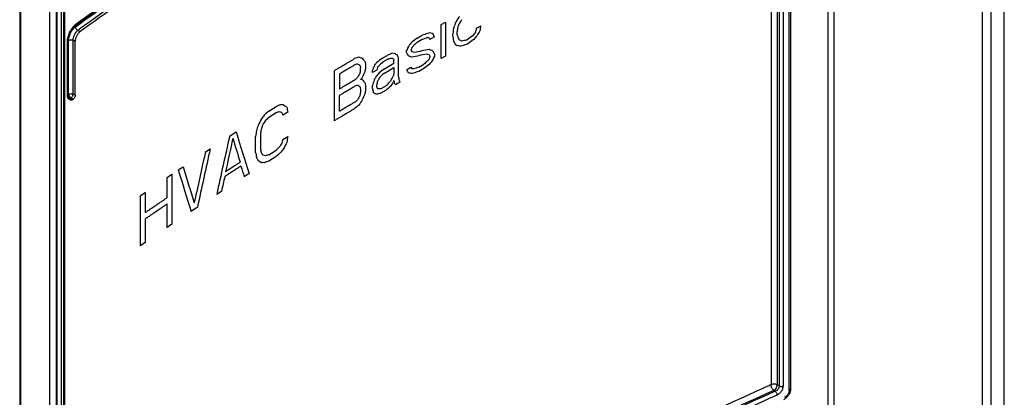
# Model space of a CAD drawing. Header units: millimetres. Extents: x 0 to 841, y 0 to 594.
# Tile 82 of 116: x 707 to 739, y 207 to 219. Entities that reach past the tile are written whole.
import ezdxf

# ---------------------------------------------------------------- set-up
doc = ezdxf.new("R2010")
doc.units = ezdxf.units.MM
doc.header["$LTSCALE"] = 46.255
doc.layers.add('CURVES', color=7, linetype='CONTINUOUS')
doc.layers.add('ROUNDS', color=7, linetype='CONTINUOUS')

msp = doc.modelspace()

# ---------------------------------------------------------------- linework, layer by layer
at = {"layer": 'CURVES', "color": 40, "linetype": 'CONTINUOUS'}
for p, q in [((739.2017, 202.4145), (739.2017, 269.7755)), ((720.8428, 219.3174), (720.9848, 219.397)), ((720.8428, 218.2056), (720.8428, 219.3174)), ((720.9848, 219.397), (720.9848, 218.2852)), ((721.3551, 218.978), (721.3551, 219.0822)), ((722.1284, 219.2652), (721.9847, 219.1865)), ((720.0509, 218.8697), (720.2201, 218.9659)), ((720.2201, 218.8269), (720.0509, 218.7307)), ((720.6159, 218.9119), (720.4743, 218.832)), ((719.7134, 218.3987), (719.7134, 218.4682)), ((720.6159, 218.356), (720.6159, 218.2865)), ((718.375, 218.0371), (718.375, 217.8981)), ((718.9305, 218.2238), (719.0977, 218.3211)), ((719.0977, 218.1822), (718.9305, 218.0848)), ((718.9862, 217.8741), (719.2932, 218.0523)), ((719.2932, 218.0523), (719.2932, 218.1565)), ((719.4331, 218.2374), (719.4331, 217.6815)), ((720.1073, 217.9289), (720.2765, 218.0251)), ((720.9848, 218.2852), (720.8428, 218.2056)), ((717.3557, 216.1789), (717.3557, 217.8119)), ((717.5202, 217.7024), (717.5202, 217.2159)), ((718.209, 217.8348), (718.209, 217.9043)), ((718.7357, 217.832), (718.5968, 217.7506)), ((718.5968, 217.7506), (718.5968, 217.8201)), ((718.9862, 217.7351), (719.2932, 217.9133)), ((719.2932, 217.9133), (719.2932, 217.7049)), ((719.7134, 217.8428), (719.8539, 217.9233)), ((720.2765, 217.8862), (720.1073, 217.79)), ((719.4891, 217.4358), (719.3491, 217.355)), ((718.209, 217.2094), (718.209, 217.1051)), ((718.375, 217.3422), (718.375, 217.1685)), ((718.5968, 217.2295), (718.5968, 217.3337)), ((718.7357, 217.2761), (718.7357, 217.3456)), ((719.0419, 217.3159), (718.8748, 217.2184)), ((719.0419, 217.1769), (718.8748, 217.0795)), ((717.5202, 216.4863), (717.5202, 217.0075)), ((715.2157, 216.4942), (715.457, 216.6458)), ((715.457, 216.4373), (715.2157, 216.2857)), ((715.8336, 216.4639), (715.672, 216.3632)), ((713.9396, 215.6796), (714.151, 215.8161)), ((714.9483, 215.7695), (714.9483, 215.2483)), ((714.7883, 215.1468), (714.7883, 215.6679)), ((715.672, 215.5641), (715.8336, 215.6647)), ((713.1513, 215.1651), (713.3084, 215.2683)), ((715.2157, 215.0697), (715.457, 215.2212)), ((715.457, 215.0128), (715.2157, 214.8612)), ((712.2667, 214.577), (712.4221, 214.6812)), ((711.9051, 214.3333), (712.0598, 214.4379)), ((711.9051, 213.6732), (711.9051, 214.3333)), ((712.0598, 214.4379), (712.0598, 212.8049)), ((714.5753, 214.4552), (714.416, 214.3533)), ((711.0334, 213.7377), (711.1866, 213.8432)), ((711.1866, 213.8432), (711.1866, 213.183)), ((713.676, 213.8756), (713.5183, 213.7727)), ((711.0334, 212.1047), (711.0334, 213.7377)), ((711.9051, 212.7003), (711.9051, 213.4647)), ((712.8902, 213.3597), (712.6818, 213.2214)), ((711.1866, 212.9746), (711.1866, 212.2102)), ((712.0598, 212.8049), (711.9051, 212.7003)), ((711.1866, 212.2102), (711.0334, 212.1047))]:
    msp.add_line(p, q, dxfattribs=at)
at = {"layer": 'CURVES', "color": 4, "linetype": 'CONTINUOUS'}
for p, q in [((733.6553, 206.7126), (733.6553, 235.8931)), ((738.4946, 202.8228), (738.4946, 232.2838))]:
    msp.add_line(p, q, dxfattribs=at)
at = {"layer": 'CURVES', "color": 40, "linetype": 'CONTINUOUS'}
for centre, major_axis, ratio, start_param, end_param in [((818.4074, 156.5027), (90.3294, 306.658), 0.348795, 1.4678257, 1.4683913), ((818.4074, 158.8215), (97.317, 180.975), 0.556126, 1.5345515, 1.5351171), ((818.4074, 159.6175), (109.5404, 131.7358), 0.6618031, -4.6195108, -4.6186624), ((818.4074, 156.1206), (90.3294, 306.6552), 0.3487982, 1.4666947, 1.4669775), ((818.4074, 158.5783), (97.3169, 180.976), 0.5561237, 1.5331359, 1.5339843), ((818.4074, 161.5151), (139.7307, -18.5679), 0.4674796, 2.4084137, 2.4101102), ((818.4074, 161.7162), (139.5082, -33.2061), 0.3530742, 2.4293673, 2.4302155), ((818.4074, 162.1533), (139.7575, -59.1759), 0.1391862, 2.4035423, 2.4043906), ((818.4074, 164.0405), (-132.3204, 194.6194), 0.2349752, 1.1296712, 1.1302367), ((818.4074, 147.5058), (93.2502, 796.4242), 0.1311162, 1.4960249, 1.4963077), ((818.4074, 151.2744), (91.6277, 551.3943), 0.1919691, 1.4791788, 1.4794616), ((818.4074, 166.6939), (-126.4212, 254.7675), 0.2360867, 1.2489091, 1.2494747), ((818.4074, 158.4015), (109.5407, 131.7349), 0.6618047, -4.6245981, -4.6237496), ((818.4074, 151.1267), (90.6677, 429.0283), 0.2486413, 1.4642053, 1.4644882), ((818.4074, 157.1537), (97.3169, 180.976), 0.5561237, 1.5271967, 1.5280452), ((818.4074, 147.2788), (91.6277, 551.3942), 0.1919692, 1.4718256, 1.4721085), ((818.4074, 161.0232), (120.7718, 100.3371), 0.7057292, 1.821163, 1.822294), ((818.4074, 161.217), (138.8908, 26.3413), 0.6676955, 2.2238047, 2.2255011), ((818.4074, 161.0122), (136.6814, 43.4049), 0.6981171, 2.1315986, 2.1327296), ((818.4074, 161.3761), (139.7307, -18.5679), 0.4674796, 2.4084137, 2.4101102), ((818.4074, 161.7784), (139.5506, -46.3003), 0.2420889, 2.4259561, 2.4265216), ((818.4074, 163.693), (-132.3207, 194.6167), 0.2349744, 1.1285341, 1.1288169), ((818.4074, 174.0797), (-108.774, 682.4077), 0.1291567, 1.4843988, 1.4846816), ((818.4074, 165.0828), (-132.3204, 194.6194), 0.2349752, 1.1364578, 1.1370234), ((818.4074, 162.764), (139.9736, -86.9942), 0.0312559, -2.3179011, -2.3173355), ((818.4074, 163.0073), (139.9736, -86.9949), 0.0312592, -2.3167677, -2.3159193), ((818.4074, 161.2993), (139.5082, -33.2061), 0.3530741, 2.4174906, 2.4191874), ((818.4074, 160.7044), (139.7307, -18.568), 0.4674796, 2.3954059, 2.3971027), ((818.4074, 159.98), (139.2557, 21.9495), 0.6568375, 2.2285047, 2.2304844), ((818.4074, 159.8361), (139.2557, 21.9494), 0.6568371, 2.2282228, 2.2302025), ((818.4074, 158.7474), (120.7716, 100.3377), 0.7057286, 1.7999516, 1.801083), ((818.4074, 161.2834), (139.7307, -18.5679), 0.4674796, 2.4197234, 2.4214198), ((818.4074, 161.192), (139.7575, -59.1759), 0.1391862, 2.4157003, 2.4165485), ((818.4074, 161.1658), (139.9736, -86.9942), 0.0312558, -2.3374112, -2.3368457), ((818.4074, 160.5806), (91.5965, 244.978), 0.4321928, 1.4950012, 1.4955667), ((818.4074, 161.8168), (-132.3204, 194.6194), 0.2349752, 1.1211888, 1.1217543), ((818.4074, 159.9772), (90.3294, 306.6552), 0.3487982, 1.4819639, 1.4822466), ((818.4074, 162.1642), (-132.3207, 194.6167), 0.2349744, 1.1225965, 1.1228792), ((818.4074, 160.8494), (120.7716, 100.3377), 0.7057286, 1.8205945, 1.82116), ((818.4074, 161.3889), (139.7575, -59.1759), 0.1391862, 2.40948, 2.4103282), ((818.4074, 160.9985), (139.5363, -29.9669), 0.3799068, 2.4280644, 2.4328711), ((818.4074, 161.1334), (139.5363, -29.9669), 0.3799068, 2.4272162, 2.4320229), ((818.4074, 161.4352), (139.7575, -59.1759), 0.1391862, 2.4046733, 2.4055216), ((818.4074, 161.7153), (139.8698, -65.7845), 0.0917606, 2.3878071, 2.3889381), ((818.4074, 163.1371), (-132.3207, 194.6168), 0.2349744, 1.1285343, 1.1288171), ((818.4074, 163.4846), (-132.3204, 194.6194), 0.2349752, 1.1296713, 1.1302368), ((818.4074, 161.968), (139.7575, -59.1763), 0.1391832, 2.3947754, 2.3956238), ((818.4074, 161.1372), (139.5082, -33.2061), 0.3530742, 2.4189046, 2.419753), ((818.4074, 161.5206), (139.6667, -21.7128), 0.4446366, 2.4380064, 2.4394202), ((818.4074, 161.0908), (139.5082, -33.2061), 0.3530742, 2.4531178, 2.4539661), ((818.4074, 160.0192), (139.9736, -86.9952), 0.0312608, -2.3498487, -2.3492832), ((818.4074, 160.6556), (139.8698, -65.7849), 0.0917583, 2.4109913, 2.4121223), ((818.4074, 159.8193), (138.9082, -119.3206), 0.1462459, -2.2428925, -2.2420442), ((818.4074, 157.6036), (-121.541, 315.5675), 0.2201818, 1.2939131, 1.2941958), ((818.4074, 162.1917), (97.3168, 180.9765), 0.5561226, 1.5614105, 1.561976), ((818.4074, 161.7354), (120.772, 100.3365), 0.7057297, 1.8327584, 1.8333239), ((818.4074, 161.4344), (139.2557, 21.9495), 0.6568375, 2.257912, 2.2598912), ((818.4074, 161.3596), (136.6814, 43.4052), 0.6981175, 2.1429064, 2.1440374), ((818.4074, 161.1119), (139.5869, -26.1963), 0.4102375, 2.4350859, 2.4362168), ((818.4074, 161.0488), (139.5506, -46.3003), 0.2420889, 2.4378312, 2.4383967), ((818.4074, 160.7745), (-132.3207, 194.6167), 0.2349744, 1.1166589, 1.1169417), ((818.4074, 161.1475), (-121.5404, 315.5759), 0.2201792, 1.3046658, 1.3049485), ((818.4074, 161.2636), (139.8698, -65.7846), 0.0917604, 2.394593, 2.395724), ((818.4074, 160.1088), (136.6814, 43.4049), 0.6981171, 2.1282055, 2.1293365), ((818.4074, 160.0589), (138.8908, 26.3413), 0.6676955, 2.2198462, 2.2215427), ((818.4074, 159.8071), (120.7716, 100.3377), 0.7057286, 1.815505, 1.8160705), ((818.4074, 157.8925), (90.3294, 306.6552), 0.3487982, 1.4760262, 1.476309), ((818.4074, 159.6334), (120.7718, 100.3371), 0.7057292, 1.814377, 1.815508), ((818.4074, 158.218), (91.5965, 244.978), 0.4321928, 1.4865188, 1.4870843), ((818.4074, 162.8171), (97.3168, 180.9765), 0.5561226, 1.5665, 1.5670656), ((818.4074, 156.9435), (-121.541, 315.5679), 0.2201817, 1.2922169, 1.2924996), ((818.4074, 165.8929), (90.6677, 429.0366), 0.2486364, 1.5020959, 1.5023787), ((818.4074, 163.017), (92.6912, 224.111), 0.4681639, 1.5198073, 1.5206556), ((818.4074, 165.2327), (90.6677, 429.0366), 0.2486364, 1.5003994, 1.5006821), ((818.4074, 163.1737), (90.3294, 306.6552), 0.3487982, 1.4946872, 1.4949699), ((818.4074, 161.3011), (120.7718, 100.3371), 0.7057292, 1.8319071, 1.8330381), ((818.4074, 162.7568), (90.3293, 306.6608), 0.3487919, 1.4932731, 1.4935559), ((818.4074, 161.5443), (120.772, 100.3365), 0.7057297, 1.8319102, 1.8324757), ((818.4074, 161.0549), (138.8908, 26.3413), 0.6676955, 2.2345488, 2.2362452), ((818.4074, 160.9601), (136.6814, 43.4049), 0.6981171, 2.1423427, 2.1434737), ((818.4074, 160.9153), (90.3294, 306.6552), 0.3487982, 1.4879014, 1.4881841), ((818.4074, 161.2609), (-132.3204, 194.6194), 0.2349752, 1.1211889, 1.1217544), ((818.4074, 160.6708), (139.7575, -59.1759), 0.1391862, 2.410611, 2.4114592), ((818.4074, 161.6083), (-132.3207, 194.6167), 0.2349744, 1.1225965, 1.1228792), ((818.4074, 160.4886), (139.5082, -33.2061), 0.3530742, 2.4347395, 2.4355877), ((818.4074, 160.7361), (139.5506, -46.3003), 0.2420889, 2.4310455, 2.431611), ((818.4074, 160.5191), (139.7307, -18.568), 0.4674796, 2.4112412, 2.4129376), ((818.4074, 160.3801), (139.7307, -18.568), 0.4674796, 2.4112412, 2.4129376), ((818.4074, 161.7455), (132.694, 62.4576), 0.7146469, 2.0447886, 2.0456369), ((818.4074, 161.8223), (120.7716, 100.3377), 0.7057286, 1.8375591, 1.8381246), ((818.4074, 160.3191), (139.5506, -46.3003), 0.2420889, 2.4480101, 2.4485756), ((818.4074, 159.1244), (138.9082, -119.3206), 0.1462459, -2.2428925, -2.2420442), ((818.4074, 156.9087), (-121.541, 315.5677), 0.2201818, 1.2939132, 1.294196), ((818.4074, 162.6872), (90.3294, 306.6552), 0.3487982, 1.4944044, 1.4949699), ((818.4074, 161.74), (97.3168, 180.9766), 0.5561224, 1.5611276, 1.5616931), ((818.4074, 163.1134), (90.6678, 429.045), 0.2486314, 1.4964415, 1.4967242), ((818.4074, 161.4968), (97.317, 180.975), 0.556126, 1.5599992, 1.5605647), ((818.4074, 161.1274), (120.7716, 100.3377), 0.7057286, 1.8313386, 1.8319041), ((818.4074, 160.5602), (128.3046, 78.1027), 0.7172253, 1.9468799, 1.9482936), ((818.4074, 160.7324), (97.3169, 180.976), 0.5561237, 1.5554737, 1.5563219), ((818.4074, 160.463), (109.5407, 131.735), 0.6618047, -4.5977353, -4.5968871), ((818.4074, 160.7068), (90.3294, 306.6552), 0.3487981, 1.4879014, 1.4881841), ((818.4074, 159.9662), (-121.541, 315.5676), 0.2201818, 1.3035264, 1.3038092), ((818.4074, 160.0796), (-132.3202, 194.6221), 0.2349761, 1.1172366, 1.1175194), ((818.4074, 160.6428), (-111.1941, 559.9387), 0.1519165, 1.4386412, 1.4389239), ((818.4074, 160.5221), (-121.541, 315.5676), 0.2201818, 1.3052228, 1.3055056), ((818.4074, 160.3959), (139.5082, -33.2061), 0.3530742, 2.4531178, 2.4539661), ((818.4074, 159.3243), (139.9736, -86.9952), 0.0312608, -2.3498487, -2.3492832), ((818.4074, 156.2486), (-121.541, 315.5677), 0.2201818, 1.2922167, 1.2924995), ((818.4074, 165.1632), (90.6677, 429.0366), 0.2486364, 1.5020959, 1.5023787), ((818.4074, 162.2874), (92.6912, 224.111), 0.4681638, 1.5198073, 1.5206555), ((818.4074, 164.5031), (90.6677, 429.0367), 0.2486364, 1.5003994, 1.5006821), ((818.4074, 156.4826), (-115.0168, 437.6267), 0.1823914, 1.3837984, 1.3840811), ((818.4074, 159.4286), (139.9736, -86.9949), 0.0312592, -2.3447602, -2.343912), ((818.4074, 159.8675), (139.5506, -46.3004), 0.2420889, 2.4429206, 2.4434861), ((818.4074, 158.8288), (-132.3202, 194.6221), 0.2349761, 1.111299, 1.1115818), ((818.4074, 160.0412), (139.5506, -46.3001), 0.2420907, 2.4417898, 2.4429208), ((818.4074, 160.0695), (139.5869, -26.1963), 0.4102375, 2.4384788, 2.4396097), ((818.4074, 160.329), (138.1978, 32.8622), 0.6813714, 2.1979028, 2.1993165), ((818.4074, 161.0159), (132.694, 62.4576), 0.7146469, 2.0447886, 2.0456369), ((818.4074, 162.0875), (97.3168, 180.9766), 0.5561225, 1.5665, 1.5670655), ((818.4074, 161.4511), (105.3196, 145.2168), 0.6351717, -4.6345995, -4.6334685), ((818.4074, 162.9349), (138.1978, 32.8622), 0.6813714, 2.2389134, 2.2403284), ((818.4074, 160.8674), (139.6667, -21.7128), 0.4446363, 2.4645937, 2.4660085), ((818.4074, 160.4083), (139.5869, -26.1963), 0.4102375, 2.4727004, 2.4738323), ((818.4074, 158.3777), (139.7575, -59.1759), 0.1391862, 2.4538797, 2.4547285), ((818.4074, 159.4158), (139.5506, -46.3002), 0.2420899, 2.4745966, 2.4757284), ((818.4074, 147.2496), (-121.5407, 315.5721), 0.2201804, 1.265917, 1.2662), ((818.4074, 157.066), (139.9736, -86.9947), 0.0312583, -2.375023, -2.3738913), ((818.4074, 138.8231), (-111.1939, 559.946), 0.1519149, 1.4013133, 1.4015962), ((818.4074, 160.5861), (138.1978, 32.862), 0.681371, 2.2083654, 2.2097792), ((818.4074, 167.4034), (97.3168, 180.9761), 0.5561235, -4.6833058, -4.6821736), ((818.4074, 164.5845), (120.7718, 100.3371), 0.7057292, 1.8706572, 1.8717893), ((818.4074, 165.2693), (109.5407, 131.7349), 0.6618047, -4.5547444, -4.5538954), ((818.4074, 162.9926), (136.6814, 43.4051), 0.6981173, 2.1813732, 2.1825053), ((818.4074, 142.145), (-122.0837, 307.9561), 0.2225129, 1.2421971, 1.2467271), ((818.4074, 190.7189), (92.514, 673.8603), 0.1559328, 1.5548939, 1.555177), ((818.4074, 173.1801), (90.3294, 306.6566), 0.3487966, 1.5337222, 1.5342883), ((818.4074, 184.004), (91.6276, 551.3885), 0.1919712, 1.544791, 1.5450741), ((818.4074, 169.9095), (91.5965, 244.9771), 0.4321942, 1.5439308, 1.5444969), ((818.4074, 182.4112), (90.6131, 421.3961), 0.2532547, 1.5462869, 1.5508187), ((818.4074, 182.2923), (90.6677, 429.0394), 0.2486347, 1.5456664, 1.5482152), ((818.4074, 141.1694), (-121.5408, 315.5704), 0.2201809, 1.2489318, 1.2514803), ((818.4074, 163.729), (109.5407, 131.735), 0.6618047, -4.5604043, -4.5595554), ((818.4074, 174.857), (90.6677, 429.0408), 0.2486339, 1.5284001, 1.528683), ((818.4074, 165.0407), (97.3169, 180.9758), 0.5561243, -4.6920777, -4.6909459), ((818.4074, 183.2835), (92.514, 673.8601), 0.1559328, 1.5441402, 1.5444232), ((818.4074, 185.4013), (90.6054, 420.304), 0.2539282, 1.5547131, 1.5586805), ((818.4074, 184.8607), (90.6131, 421.3959), 0.2532548, 1.553085, 1.5576187), ((818.4074, 131.3878), (-111.1939, 559.9457), 0.151915, 1.3905594, 1.3908425), ((818.4074, 138.1027), (-115.0166, 437.6322), 0.1823898, 1.3458979, 1.3461809), ((818.4074, 152.1972), (-137.7197, 137.1166), 0.1835307, 0.9202371, 0.9208032), ((818.4074, 161.6984), (136.6814, 43.4049), 0.6981171, 2.1776953, 2.1788272), ((818.4074, 161.2393), (138.1978, 32.8621), 0.6813712, 2.2349521, 2.236367), ((818.4074, 162.6909), (120.7717, 100.3374), 0.7057289, 1.864147, 1.8652788), ((818.4074, 148.9266), (-132.3206, 194.6181), 0.2349748, 1.0705578, 1.0711239), ((818.4074, 154.7033), (139.9736, -86.995), 0.0312596, -2.3837951, -2.3826629), ((818.4074, 157.5222), (139.5506, -46.3001), 0.2420908, 2.4811053, 2.4822375), ((818.4074, 156.8374), (139.7575, -59.1759), 0.1391861, 2.4595393, 2.4603884), ((818.4074, 159.1718), (139.6667, -21.7128), 0.4446359, 2.4685555, 2.4699706), ((818.4074, 159.114), (139.5869, -26.1964), 0.410237, 2.4763793, 2.4775113), ((818.4074, 134.7965), (-122.0837, 307.956), 0.222513, 1.2217965, 1.2263324), ((818.4074, 135.4893), (-122.1628, 306.8686), 0.2228417, 1.2223423, 1.2263108), ((818.4074, 141.1346), (-121.5408, 315.5707), 0.2201808, 1.2517637, 1.2528962), ((818.4074, 182.2576), (90.6677, 429.0398), 0.2486345, 1.5484985, 1.5496314)]:
    msp.add_ellipse(centre, major_axis=major_axis, ratio=ratio, start_param=start_param, end_param=end_param, dxfattribs=at)
for points, knots in [([(717.3557, 217.8119), (717.3839, 217.8289), (717.4263, 217.8543), (717.4828, 217.8882), (717.5251, 217.9136), (717.5675, 217.939), (717.6028, 217.9602), (717.631, 217.9771), (717.6486, 217.9877), (717.6628, 217.9962), (717.6734, 218.0025), (717.6822, 218.0078), (717.6884, 218.0115), (717.6919, 218.0136), (717.6946, 218.0153), (717.697, 218.0167), (717.7004, 218.0187), (717.7062, 218.0222), (717.7146, 218.0272), (717.7246, 218.0332), (717.738, 218.0411), (717.7547, 218.0511), (717.7815, 218.0671), (717.8149, 218.087), (717.8551, 218.1109), (717.8952, 218.1348), (717.9487, 218.1667), (717.9889, 218.1906), (718.0156, 218.2066)], [0, 0, 0, 0, 0.125, 0.1875, 0.25, 0.3125, 0.375, 0.40625, 0.4375, 0.453125, 0.46875, 0.484375, 0.4921875, 0.4960938, 0.5, 0.5039062, 0.5078125, 0.515625, 0.53125, 0.546875, 0.5625, 0.59375, 0.625, 0.6875, 0.75, 0.8125, 0.875, 1, 1, 1, 1]), ([(718.0432, 218.0145), (718.029, 218.0061), (718.0007, 217.9892), (717.9582, 217.9639), (717.9157, 217.9385), (717.8802, 217.9174), (717.8519, 217.9005), (717.8307, 217.8879), (717.8094, 217.8752), (717.7881, 217.8625), (717.7704, 217.852), (717.7563, 217.8436), (717.7456, 217.8372), (717.7368, 217.8319), (717.7297, 217.8277), (717.7244, 217.8246), (717.7191, 217.8214), (717.7146, 217.8188), (717.7111, 217.8166), (717.7089, 217.8153), (717.7071, 217.8143), (717.7058, 217.8135), (717.7047, 217.8128), (717.7039, 217.8124), (717.7035, 217.8121), (717.7031, 217.8119), (717.7029, 217.8118), (717.7027, 217.8116), (717.7023, 217.8114), (717.7017, 217.811), (717.701, 217.8106), (717.7, 217.81), (717.6988, 217.8093), (717.6969, 217.8082), (717.6945, 217.8068), (717.6917, 217.805), (717.6888, 217.8033), (717.685, 217.8011), (717.6803, 217.7982), (717.6745, 217.7948), (717.6669, 217.7902), (717.6574, 217.7845), (717.646, 217.7777), (717.6345, 217.7708), (717.6231, 217.764), (717.6079, 217.7548), (717.5888, 217.7434), (717.566, 217.7297), (717.5431, 217.7161), (717.5279, 217.7069), (717.5202, 217.7024)], [0, 0, 0, 0, 0.0625, 0.125, 0.1875, 0.25, 0.28125, 0.3125, 0.34375, 0.375, 0.40625, 0.421875, 0.4375, 0.453125, 0.4609375, 0.46875, 0.4765625, 0.484375, 0.4882812, 0.4921875, 0.4941406, 0.4960938, 0.4980469, 0.4990234, 0.4995117, 0.5, 0.5004883, 0.5009766, 0.5019531, 0.5039062, 0.5058594, 0.5078125, 0.5117188, 0.515625, 0.5234375, 0.53125, 0.5390625, 0.546875, 0.5625, 0.578125, 0.59375, 0.625, 0.65625, 0.6875, 0.71875, 0.75, 0.8125, 0.875, 0.9375, 1, 1, 1, 1]), ([(717.5202, 217.2159), (717.5344, 217.2244), (717.5627, 217.2413), (717.6051, 217.2667), (717.6475, 217.2921), (717.6829, 217.3132), (717.7112, 217.3301), (717.7324, 217.3428), (717.7536, 217.3555), (717.7748, 217.3682), (717.7925, 217.3787), (717.8066, 217.3872), (717.8173, 217.3935), (717.8261, 217.3988), (717.8332, 217.4031), (717.8385, 217.4062), (717.8438, 217.4094), (717.8482, 217.412), (717.8517, 217.4142), (717.8539, 217.4155), (717.8557, 217.4165), (717.857, 217.4173), (717.8581, 217.418), (717.8589, 217.4185), (717.8593, 217.4187), (717.8597, 217.4189), (717.8599, 217.419), (717.8601, 217.4192), (717.8605, 217.4194), (717.8611, 217.4198), (717.8618, 217.4202), (717.8628, 217.4208), (717.864, 217.4215), (717.8659, 217.4226), (717.8683, 217.424), (717.8712, 217.4257), (717.874, 217.4274), (717.8778, 217.4297), (717.8826, 217.4326), (717.8884, 217.436), (717.896, 217.4405), (717.9056, 217.4462), (717.917, 217.453), (717.9285, 217.4599), (717.94, 217.4667), (717.9553, 217.4758), (717.9744, 217.4871), (717.9973, 217.5008), (718.0203, 217.5144), (718.0356, 217.5235), (718.0432, 217.5281)], [0, 0, 0, 0, 0.0625, 0.125, 0.1875, 0.25, 0.28125, 0.3125, 0.34375, 0.375, 0.40625, 0.421875, 0.4375, 0.453125, 0.4609375, 0.46875, 0.4765625, 0.484375, 0.4882812, 0.4921875, 0.4941406, 0.4960938, 0.4980469, 0.4990234, 0.4995117, 0.5, 0.5004883, 0.5009766, 0.5019531, 0.5039062, 0.5058594, 0.5078125, 0.5117188, 0.515625, 0.5234375, 0.53125, 0.5390625, 0.546875, 0.5625, 0.578125, 0.59375, 0.625, 0.65625, 0.6875, 0.71875, 0.75, 0.8125, 0.875, 0.9375, 1, 1, 1, 1]), ([(717.5202, 217.0075), (717.5344, 217.0159), (717.5627, 217.0328), (717.6051, 217.0582), (717.6475, 217.0836), (717.6829, 217.1047), (717.7112, 217.1217), (717.7324, 217.1343), (717.7536, 217.147), (717.7748, 217.1597), (717.7925, 217.1703), (717.8066, 217.1787), (717.8173, 217.1851), (717.8261, 217.1904), (717.8332, 217.1946), (717.8385, 217.1978), (717.8438, 217.2009), (717.8482, 217.2036), (717.8517, 217.2057), (717.8539, 217.207), (717.8557, 217.2081), (717.857, 217.2089), (717.8581, 217.2095), (717.8589, 217.21), (717.8593, 217.2102), (717.8597, 217.2105), (717.8599, 217.2106), (717.8601, 217.2107), (717.8605, 217.2109), (717.8611, 217.2113), (717.8618, 217.2117), (717.8628, 217.2123), (717.864, 217.213), (717.8659, 217.2141), (717.8683, 217.2156), (717.8712, 217.2173), (717.874, 217.219), (717.8778, 217.2213), (717.8826, 217.2241), (717.8884, 217.2275), (717.896, 217.2321), (717.9056, 217.2377), (717.917, 217.2446), (717.9285, 217.2514), (717.94, 217.2582), (717.9553, 217.2673), (717.9744, 217.2787), (717.9973, 217.2923), (718.0203, 217.306), (718.0356, 217.3151), (718.0432, 217.3196)], [0, 0, 0, 0, 0.0625, 0.125, 0.1875, 0.25, 0.28125, 0.3125, 0.34375, 0.375, 0.40625, 0.421875, 0.4375, 0.453125, 0.4609375, 0.46875, 0.4765625, 0.484375, 0.4882812, 0.4921875, 0.4941406, 0.4960938, 0.4980469, 0.4990234, 0.4995117, 0.5, 0.5004883, 0.5009766, 0.5019531, 0.5039062, 0.5058594, 0.5078125, 0.5117188, 0.515625, 0.5234375, 0.53125, 0.5390625, 0.546875, 0.5625, 0.578125, 0.59375, 0.625, 0.65625, 0.6875, 0.71875, 0.75, 0.8125, 0.875, 0.9375, 1, 1, 1, 1]), ([(718.0432, 216.7984), (718.029, 216.79), (718.0007, 216.7731), (717.9582, 216.7478), (717.9157, 216.7225), (717.8802, 216.7014), (717.8519, 216.6845), (717.8307, 216.6718), (717.8094, 216.6592), (717.7881, 216.6465), (717.7704, 216.6359), (717.7563, 216.6275), (717.7456, 216.6212), (717.7368, 216.6159), (717.7297, 216.6117), (717.7244, 216.6085), (717.7191, 216.6053), (717.7146, 216.6027), (717.7111, 216.6006), (717.7089, 216.5993), (717.7071, 216.5982), (717.7058, 216.5974), (717.7047, 216.5968), (717.7039, 216.5963), (717.7035, 216.596), (717.7031, 216.5958), (717.7029, 216.5957), (717.7027, 216.5956), (717.7023, 216.5953), (717.7017, 216.595), (717.701, 216.5946), (717.7, 216.594), (717.6988, 216.5933), (717.6969, 216.5921), (717.6945, 216.5907), (717.6917, 216.589), (717.6888, 216.5873), (717.685, 216.585), (717.6803, 216.5821), (717.6745, 216.5787), (717.6669, 216.5742), (717.6574, 216.5685), (717.646, 216.5616), (717.6345, 216.5548), (717.6231, 216.5479), (717.6079, 216.5388), (717.5888, 216.5274), (717.566, 216.5137), (717.5431, 216.5), (717.5279, 216.4909), (717.5202, 216.4863)], [0, 0, 0, 0, 0.0625, 0.125, 0.1875, 0.25, 0.28125, 0.3125, 0.34375, 0.375, 0.40625, 0.421875, 0.4375, 0.453125, 0.4609375, 0.46875, 0.4765625, 0.484375, 0.4882812, 0.4921875, 0.4941406, 0.4960938, 0.4980469, 0.4990234, 0.4995117, 0.5, 0.5004883, 0.5009766, 0.5019531, 0.5039062, 0.5058594, 0.5078125, 0.5117188, 0.515625, 0.5234375, 0.53125, 0.5390625, 0.546875, 0.5625, 0.578125, 0.59375, 0.625, 0.65625, 0.6875, 0.71875, 0.75, 0.8125, 0.875, 0.9375, 1, 1, 1, 1]), ([(718.0156, 216.5736), (717.9873, 216.5567), (717.9448, 216.5314), (717.8881, 216.4976), (717.8456, 216.4723), (717.8031, 216.4469), (717.7677, 216.4258), (717.7394, 216.4089), (717.7217, 216.3984), (717.7075, 216.3899), (717.6969, 216.3836), (717.688, 216.3783), (717.6818, 216.3746), (717.6783, 216.3725), (717.6756, 216.3709), (717.6731, 216.3694), (717.6698, 216.3674), (717.664, 216.3639), (717.6556, 216.3589), (717.6456, 216.3529), (717.6323, 216.3449), (717.6156, 216.3349), (717.589, 216.3189), (717.5556, 216.2989), (717.5157, 216.2749), (717.4757, 216.2509), (717.4223, 216.2189), (717.3824, 216.1949), (717.3557, 216.1789)], [0, 0, 0, 0, 0.125, 0.1875, 0.25, 0.3125, 0.375, 0.40625, 0.4375, 0.453125, 0.46875, 0.484375, 0.4921875, 0.4960938, 0.5, 0.5039062, 0.5078125, 0.515625, 0.53125, 0.546875, 0.5625, 0.59375, 0.625, 0.6875, 0.75, 0.8125, 0.875, 1, 1, 1, 1]), ([(714.2834, 214.8242), (714.2698, 214.8154), (714.2426, 214.7979), (714.2019, 214.7716), (714.1611, 214.7454), (714.1272, 214.7235), (714.1, 214.706), (714.0796, 214.6928), (714.0592, 214.6797), (714.0389, 214.6666), (714.0219, 214.6556), (714.0083, 214.6469), (713.9981, 214.6403), (713.9896, 214.6348), (713.9828, 214.6304), (713.9777, 214.6272), (713.9726, 214.6239), (713.9684, 214.6211), (713.965, 214.6189), (713.9629, 214.6176), (713.9612, 214.6165), (713.9599, 214.6157), (713.9588, 214.615), (713.9581, 214.6145), (713.9577, 214.6142), (713.9573, 214.614), (713.9572, 214.6139), (713.957, 214.6138), (713.9567, 214.6136), (713.9562, 214.6133), (713.9556, 214.6129), (713.9548, 214.6124), (713.9538, 214.6117), (713.9523, 214.6107), (713.9503, 214.6095), (713.948, 214.608), (713.9457, 214.6064), (713.9425, 214.6044), (713.9386, 214.6019), (713.934, 214.5989), (713.9277, 214.5948), (713.9199, 214.5898), (713.9106, 214.5837), (713.9012, 214.5777), (713.8919, 214.5716), (713.8794, 214.5635), (713.8638, 214.5534), (713.8451, 214.5413), (713.8264, 214.5292), (713.814, 214.5211), (713.8077, 214.5171)], [0, 0, 0, 0, 0.0625, 0.125, 0.1875, 0.25, 0.28125, 0.3125, 0.34375, 0.375, 0.40625, 0.421875, 0.4375, 0.453125, 0.4609375, 0.46875, 0.4765625, 0.484375, 0.4882812, 0.4921875, 0.4941406, 0.4960938, 0.4980469, 0.4990234, 0.4995117, 0.5, 0.5004883, 0.5009766, 0.5019531, 0.5039062, 0.5058594, 0.5078125, 0.5117188, 0.515625, 0.5234375, 0.53125, 0.5390625, 0.546875, 0.5625, 0.578125, 0.59375, 0.625, 0.65625, 0.6875, 0.71875, 0.75, 0.8125, 0.875, 0.9375, 1, 1, 1, 1]), ([(714.3099, 214.7022), (714.2963, 214.6935), (714.2691, 214.676), (714.2284, 214.6497), (714.1876, 214.6234), (714.1536, 214.6016), (714.1264, 214.584), (714.1061, 214.5709), (714.0857, 214.5578), (714.0653, 214.5446), (714.0483, 214.5337), (714.0347, 214.5249), (714.0245, 214.5184), (714.016, 214.5129), (714.0092, 214.5085), (714.0041, 214.5052), (713.999, 214.502), (713.9948, 214.4992), (713.9914, 214.497), (713.9888, 214.4954), (713.9867, 214.494), (713.9852, 214.4931), (713.9844, 214.4925), (713.9837, 214.4921), (713.9834, 214.4919), (713.9828, 214.4915), (713.9819, 214.4909), (713.9806, 214.4901), (713.979, 214.489), (713.9769, 214.4877), (713.9743, 214.486), (713.9711, 214.4839), (713.9679, 214.4819), (713.9637, 214.4791), (713.9585, 214.4757), (713.9521, 214.4716), (713.9437, 214.4662), (713.9332, 214.4593), (713.9205, 214.4511), (713.9079, 214.4429), (713.8952, 214.4347), (713.8783, 214.4238), (713.8573, 214.4102), (713.832, 214.3938), (713.8067, 214.3774), (713.7898, 214.3664), (713.7814, 214.361)], [0, 0, 0, 0, 0.0625, 0.125, 0.1875, 0.25, 0.28125, 0.3125, 0.34375, 0.375, 0.40625, 0.421875, 0.4375, 0.453125, 0.4609375, 0.46875, 0.4765625, 0.484375, 0.4882812, 0.4921875, 0.4960938, 0.4980469, 0.4990234, 0.5, 0.5009766, 0.5019531, 0.5039062, 0.5078125, 0.5117188, 0.515625, 0.5234375, 0.53125, 0.5390625, 0.546875, 0.5625, 0.578125, 0.59375, 0.625, 0.65625, 0.6875, 0.71875, 0.75, 0.8125, 0.875, 0.9375, 1, 1, 1, 1]), ([(711.1866, 213.183), (711.1997, 213.192), (711.2259, 213.21), (711.2653, 213.237), (711.3046, 213.264), (711.344, 213.2909), (711.3768, 213.3134), (711.403, 213.3314), (711.4227, 213.3449), (711.4391, 213.3561), (711.4522, 213.3651), (711.4621, 213.3718), (711.4719, 213.3786), (711.4801, 213.3842), (711.4867, 213.3887), (711.4908, 213.3915), (711.4941, 213.3938), (711.4965, 213.3954), (711.4986, 213.3969), (711.5, 213.3978), (711.5008, 213.3984), (711.5014, 213.3988), (711.5022, 213.3994), (711.5033, 213.4001), (711.5051, 213.4013), (711.5077, 213.4031), (711.5109, 213.4052), (711.5151, 213.4081), (711.5204, 213.4117), (711.5288, 213.4174), (711.5393, 213.4245), (711.5519, 213.4331), (711.5645, 213.4417), (711.5813, 213.4531), (711.6023, 213.4674), (711.6276, 213.4845), (711.6612, 213.5074), (711.7033, 213.536), (711.7537, 213.5703), (711.8042, 213.6046), (711.8546, 213.6389), (711.8882, 213.6617), (711.9051, 213.6732)], [0, 0, 0, 0, 0.0625, 0.125, 0.1875, 0.25, 0.3125, 0.34375, 0.375, 0.40625, 0.421875, 0.4375, 0.453125, 0.46875, 0.4765625, 0.484375, 0.4882812, 0.4921875, 0.4960938, 0.4980469, 0.4990234, 0.5, 0.5009766, 0.5019531, 0.5039062, 0.5078125, 0.5117188, 0.515625, 0.5234375, 0.53125, 0.546875, 0.5625, 0.578125, 0.59375, 0.625, 0.65625, 0.6875, 0.75, 0.8125, 0.875, 0.9375, 1, 1, 1, 1]), ([(711.9051, 213.4647), (711.8919, 213.4557), (711.8655, 213.4378), (711.8259, 213.411), (711.7864, 213.3841), (711.7468, 213.3572), (711.7138, 213.3348), (711.6874, 213.3169), (711.6677, 213.3035), (711.6512, 213.2923), (711.638, 213.2833), (711.6281, 213.2766), (711.6182, 213.2699), (711.61, 213.2643), (711.6034, 213.2598), (711.5992, 213.257), (711.5959, 213.2548), (711.5935, 213.2531), (711.5914, 213.2517), (711.59, 213.2507), (711.5891, 213.2502), (711.5886, 213.2498), (711.5877, 213.2492), (711.5867, 213.2485), (711.5848, 213.2472), (711.5822, 213.2454), (711.5791, 213.2433), (711.5749, 213.2404), (711.5697, 213.2368), (711.5613, 213.2311), (711.5508, 213.2239), (711.5383, 213.2153), (711.5257, 213.2067), (711.509, 213.1953), (711.488, 213.181), (711.4629, 213.1638), (711.4294, 213.1408), (711.3875, 213.1122), (711.3373, 213.0778), (711.287, 213.0434), (711.2368, 213.009), (711.2033, 212.986), (711.1866, 212.9746)], [0, 0, 0, 0, 0.0625, 0.125, 0.1875, 0.25, 0.3125, 0.34375, 0.375, 0.40625, 0.421875, 0.4375, 0.453125, 0.46875, 0.4765625, 0.484375, 0.4882812, 0.4921875, 0.4960938, 0.4980469, 0.4990234, 0.5, 0.5009766, 0.5019531, 0.5039062, 0.5078125, 0.5117188, 0.515625, 0.5234375, 0.53125, 0.546875, 0.5625, 0.578125, 0.59375, 0.625, 0.65625, 0.6875, 0.75, 0.8125, 0.875, 0.9375, 1, 1, 1, 1])]:
    msp.add_open_spline(points, degree=3, knots=knots, dxfattribs=at)
at = {"layer": 'ROUNDS', "color": 7, "linetype": 'CONTINUOUS'}
for p, q in [((738.7619, 269.7256), (738.7619, 202.1605)), ((739.2017, 202.4145), (739.2017, 269.7755)), ((732.1869, 207.3779), (732.1869, 235.3704)), ((738.4946, 202.8228), (738.4946, 232.2838)), ((708.5386, 194.2262), (708.5386, 221.7957)), ((707.0949, 220.6451), (707.0949, 191.4645)), ((708.6401, 218.7369), (708.6401, 216.9836)), ((708.904, 217.0085), (708.904, 218.7635)), ((708.6875, 216.8985), (708.765, 216.8506)), ((708.81, 216.8585), (708.8413, 216.8813))]:
    msp.add_line(p, q, dxfattribs=at)
at = {"layer": 'ROUNDS', "color": 9, "linetype": 'CONTINUOUS'}
for p, q in [((733.4582, 206.7202), (733.4582, 235.9007)), ((733.6553, 206.7126), (733.6553, 235.8931)), ((732.2446, 207.4461), (732.2446, 235.4386)), ((731.5976, 235.1438), (731.5976, 207.5743)), ((731.7919, 235.1397), (731.7919, 207.5702)), ((731.8592, 235.1054), (731.8592, 207.5313)), ((731.9886, 235.106), (731.9886, 207.5285)), ((708.571, 194.2799), (708.571, 221.8494)), ((708.0626, 221.4772), (708.0626, 193.4847)), ((708.2822, 221.4877), (708.2822, 193.4952)), ((708.3048, 221.4762), (708.3048, 193.4844)), ((708.4511, 221.4866), (708.4511, 193.5682)), ((707.1256, 220.6976), (707.1256, 191.517)), ((709.0609, 219.0815), (708.9874, 219.1239)), ((708.6618, 218.7728), (708.6618, 217.0195)), ((708.6909, 217.0407), (708.6909, 218.7956)), ((708.8386, 217.0463), (708.8386, 218.8012)), ((708.904, 218.7635), (708.8386, 218.8012)), ((708.904, 217.0085), (708.8386, 217.0463)), ((708.6618, 217.0195), (708.6909, 217.0407)), ((708.7387, 216.9026), (708.7678, 216.9237)), ((708.81, 216.8585), (708.7387, 216.9026)), ((708.8413, 216.8813), (708.7678, 216.9237)), ((731.8592, 207.5313), (731.7919, 207.5702)), ((731.7314, 207.3604), (731.6859, 207.3867))]:
    msp.add_line(p, q, dxfattribs=at)
at = {"layer": 'ROUNDS', "color": 7, "linetype": 'CONTINUOUS'}
for points in [[(717.5714, 224.9984), (716.4416, 224.3149), (715.3257, 223.6239), (714.2238, 222.9253), (713.1361, 222.2194), (712.0628, 221.5062), (711.0039, 220.7858), (709.9596, 220.0583), (708.9324, 219.3255)], [(708.9324, 219.3255), (708.9097, 219.3081), (708.8851, 219.2867), (708.8613, 219.2635), (708.8384, 219.2387), (708.8165, 219.2124), (708.7956, 219.1847), (708.7758, 219.1559), (708.7571, 219.1261), (708.7396, 219.0954), (708.7233, 219.0639), (708.7082, 219.0318), (708.6946, 218.9991), (708.6822, 218.9661), (708.6714, 218.9327), (708.662, 218.8992), (708.6542, 218.8657), (708.648, 218.8323), (708.6435, 218.7991), (708.6408, 218.7662), (708.6401, 218.7369)], [(732.1869, 207.3779), (732.1868, 207.3726), (732.1861, 207.3643), (732.1848, 207.355), (732.1827, 207.3448), (732.1799, 207.3337), (732.1761, 207.322), (732.1714, 207.3096), (732.1658, 207.2969), (732.1593, 207.2839), (732.1519, 207.2708), (732.1438, 207.2578), (732.1349, 207.2451), (732.1254, 207.2328), (732.1154, 207.2212), (732.105, 207.2102), (732.0945, 207.2001), (732.0839, 207.1909), (732.0734, 207.1827), (732.0631, 207.1755), (732.0533, 207.1694), (732.044, 207.1643), (732.0379, 207.1614)]]:
    msp.add_lwpolyline(points, dxfattribs=at)
at = {"layer": 'ROUNDS', "color": 9, "linetype": 'CONTINUOUS'}
for centre, radius, start, end in [((776.4397, 125.6593), 115.2626, 122.728279, 125.81756), ((790.0929, 77.798), 142.3502, 114.262995, 117.769155), ((790.0786, 77.8931), 141.8695, 114.258811, 117.874169), ((790.0962, 77.7961), 142.1459, 114.262503, 117.796537), ((790.1104, 77.8215), 142.0861, 114.259549, 117.806188)]:
    msp.add_arc(centre, radius, start, end, dxfattribs=at)
at = {"layer": 'ROUNDS', "color": 7, "linetype": 'CONTINUOUS'}
for centre, radius, start, end in [((776.4479, 125.7213), 115.1396, 122.748276, 125.821629), ((708.7401, 216.9836), 0.1, 180.00012, 238.26999)]:
    msp.add_arc(centre, radius, start, end, dxfattribs=at)
at = {"layer": 'ROUNDS', "color": 9, "linetype": 'CONTINUOUS'}
for points, knots in [([(720.7187, 226.7871), (718.6508, 225.6274), (714.641, 223.2378), (710.7732, 220.6236), (708.9129, 219.2805)], [0, 0, 0, 0, 0.5081878, 1, 1, 1, 1]), ([(708.9106, 219.241), (710.5789, 220.4455), (714.034, 222.7969), (717.6053, 224.9672), (719.4424, 226.0242)], [0, 0, 0, 0, 0.4926043, 1, 1, 1, 1]), ([(708.9129, 219.2805), (708.9129, 219.2895), (708.915, 219.3029), (708.9235, 219.3177), (708.9293, 219.3233), (708.9324, 219.3255)], [0, 0, 0, 0, 0.5329812, 0.7716172, 1, 1, 1, 1]), ([(708.9129, 219.2805), (708.8955, 219.268), (708.8615, 219.2386), (708.7977, 219.1669), (708.7308, 219.0588), (708.6852, 218.9391), (708.6655, 218.8423), (708.6618, 218.7953), (708.6618, 218.7728)], [0, 0, 0, 0, 0.1098693, 0.2304879, 0.4924275, 0.7586849, 0.8841787, 1, 1, 1, 1]), ([(708.6909, 218.7956), (708.6909, 218.8154), (708.6941, 218.8565), (708.7114, 218.9414), (708.7512, 219.0463), (708.8098, 219.1412), (708.8656, 219.2042), (708.8954, 219.23), (708.9106, 219.241)], [0, 0, 0, 0, 0.1157822, 0.2412065, 0.5073572, 0.7693973, 0.8901024, 1, 1, 1, 1]), ([(708.8386, 218.8012), (708.8384, 218.8307), (708.8474, 218.8929), (708.8788, 218.9818), (708.9185, 219.0507), (708.9566, 219.0968), (708.977, 219.1158), (708.9874, 219.1239)], [0, 0, 0, 0, 0.2425946, 0.5100858, 0.7718066, 0.8915726, 1, 1, 1, 1]), ([(708.9106, 219.241), (708.9106, 219.2296), (708.9153, 219.2056), (708.9319, 219.1724), (708.9561, 219.1436), (708.9766, 219.1291), (708.9874, 219.1239)], [0, 0, 0, 0, 0.2334813, 0.4922723, 0.7552999, 1, 1, 1, 1]), ([(708.6618, 218.7728), (708.6555, 218.7682), (708.6471, 218.7601), (708.6411, 218.7468), (708.6401, 218.7401), (708.6401, 218.7369)], [0, 0, 0, 0, 0.5385871, 0.77524, 1, 1, 1, 1]), ([(708.6909, 218.7956), (708.7004, 218.8025), (708.724, 218.813), (708.7628, 218.8188), (708.8026, 218.8158), (708.8278, 218.8073), (708.8386, 218.8012)], [0, 0, 0, 0, 0.2293732, 0.4912852, 0.7579993, 1, 1, 1, 1]), ([(708.6909, 217.0407), (708.7004, 217.0476), (708.724, 217.058), (708.7628, 217.0639), (708.8026, 217.0608), (708.8278, 217.0523), (708.8386, 217.0463)], [0, 0, 0, 0, 0.229373, 0.4912851, 0.7579994, 1, 1, 1, 1]), ([(708.7678, 216.9237), (708.7777, 216.9296), (708.7965, 216.9458), (708.8185, 216.9761), (708.8338, 217.0104), (708.8385, 217.0347), (708.8386, 217.0463)], [0, 0, 0, 0, 0.236591, 0.4998713, 0.7632215, 1, 1, 1, 1]), ([(708.6618, 217.0195), (708.6555, 217.0149), (708.6471, 217.0068), (708.6411, 216.9936), (708.6401, 216.9868), (708.6401, 216.9836)], [0, 0, 0, 0, 0.538587, 0.7752402, 1, 1, 1, 1]), ([(708.6618, 217.0195), (708.6618, 217.0082), (708.6665, 216.9842), (708.6831, 216.951), (708.7074, 216.9222), (708.7279, 216.9077), (708.7387, 216.9026)], [0, 0, 0, 0, 0.233403, 0.4921071, 0.7551396, 1, 1, 1, 1]), ([(708.6875, 216.8985), (708.6908, 216.8965), (708.6984, 216.8935), (708.7113, 216.8929), (708.7251, 216.896), (708.7341, 216.9001), (708.7387, 216.9026)], [0, 0, 0, 0, 0.2169092, 0.4497277, 0.7093095, 1, 1, 1, 1]), ([(708.6909, 217.0407), (708.6909, 217.0293), (708.6956, 217.0053), (708.7122, 216.9721), (708.7365, 216.9434), (708.757, 216.9289), (708.7678, 216.9237)], [0, 0, 0, 0, 0.2334121, 0.4921264, 0.7551583, 1, 1, 1, 1]), ([(731.6859, 207.3867), (731.6729, 207.3969), (731.6489, 207.4232), (731.6213, 207.4699), (731.6027, 207.5214), (731.5975, 207.5573), (731.5976, 207.5743)], [0, 0, 0, 0, 0.2330734, 0.4954832, 0.7603174, 1, 1, 1, 1]), ([(731.7919, 207.5702), (731.778, 207.5776), (731.7464, 207.5886), (731.6959, 207.5946), (731.6449, 207.5906), (731.6123, 207.581), (731.5976, 207.5743)], [0, 0, 0, 0, 0.2366265, 0.4958271, 0.7572592, 1, 1, 1, 1]), ([(731.7919, 207.5702), (731.7912, 207.553), (731.7836, 207.5169), (731.7605, 207.466), (731.7279, 207.4205), (731.7005, 207.3958), (731.6859, 207.3867)], [0, 0, 0, 0, 0.2360014, 0.5, 0.7639986, 1, 1, 1, 1]), ([(731.8592, 207.5313), (731.8597, 207.5138), (731.8524, 207.4767), (731.8242, 207.4269), (731.7829, 207.3857), (731.7489, 207.3667), (731.7314, 207.3604)], [0, 0, 0, 0, 0.233028, 0.489932, 0.7520132, 1, 1, 1, 1]), ([(731.9886, 207.5285), (731.9886, 207.4997), (731.9763, 207.4387), (731.9331, 207.355), (731.8703, 207.2833), (731.8177, 207.2477), (731.7903, 207.2353)], [0, 0, 0, 0, 0.2339678, 0.493439, 0.7563459, 1, 1, 1, 1]), ([(731.8592, 207.5313), (731.8685, 207.5264), (731.8895, 207.5191), (731.9231, 207.5151), (731.9571, 207.5177), (731.9788, 207.5241), (731.9886, 207.5285)], [0, 0, 0, 0, 0.2365796, 0.4957254, 0.7571567, 1, 1, 1, 1]), ([(732.0078, 207.0932), (732.0407, 207.1082), (732.1037, 207.1515), (732.1786, 207.2381), (732.23, 207.3386), (732.2446, 207.4116), (732.2446, 207.4461)], [0, 0, 0, 0, 0.2445806, 0.5075993, 0.7664784, 1, 1, 1, 1]), ([(732.1869, 207.3779), (732.1869, 207.3845), (732.1898, 207.3985), (732.2019, 207.4173), (732.2207, 207.4338), (732.2361, 207.4423), (732.2446, 207.4461)], [0, 0, 0, 0, 0.2111979, 0.4418203, 0.7037608, 1, 1, 1, 1]), ([(731.7314, 207.3604), (731.74, 207.3536), (731.7561, 207.3361), (731.7744, 207.3049), (731.7868, 207.2706), (731.7903, 207.2467), (731.7903, 207.2353)], [0, 0, 0, 0, 0.23307, 0.4954794, 0.7603152, 1, 1, 1, 1])]:
    msp.add_open_spline(points, degree=3, knots=knots, dxfattribs=at)
at = {"layer": 'ROUNDS', "color": 7, "linetype": 'CONTINUOUS'}
for points, knots in [([(709.0609, 219.0815), (709.05, 219.0736), (709.0287, 219.0552), (708.9889, 219.0102), (708.947, 218.9424), (708.9137, 218.8545), (708.904, 218.7928), (708.904, 218.7635)], [0, 0, 0, 0, 0.1099543, 0.2307335, 0.4929246, 0.7591802, 1, 1, 1, 1]), ([(708.81, 216.8585), (708.8061, 216.8557), (708.7983, 216.8509), (708.7862, 216.8467), (708.7747, 216.8463), (708.7679, 216.8488), (708.765, 216.8506)], [0, 0, 0, 0, 0.300129, 0.5604595, 0.7881537, 1, 1, 1, 1]), ([(708.904, 217.0085), (708.904, 216.9968), (708.9001, 216.9721), (708.8868, 216.9369), (708.8673, 216.9053), (708.8504, 216.8878), (708.8413, 216.8813)], [0, 0, 0, 0, 0.2409983, 0.5074536, 0.7698015, 1, 1, 1, 1])]:
    msp.add_open_spline(points, degree=3, knots=knots, dxfattribs=at)

doc.saveas('drawing.dxf')
